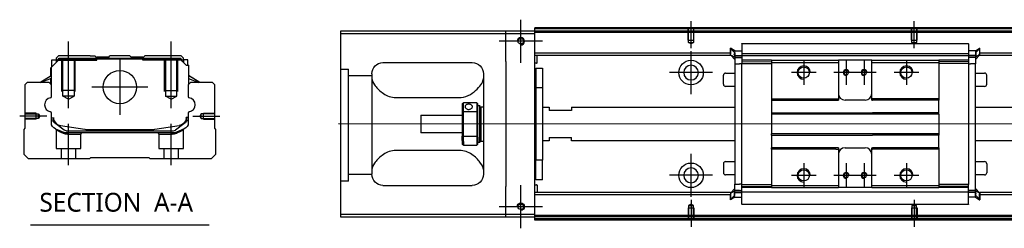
# Model space of a CAD drawing. Header units: millimetres. Extents: x -1108 to 3135, y -1596 to 860.
# Tile 11 of 16: x -1108 to -667, y -451 to -358. Entities that reach past the tile are written whole.
import ezdxf
from ezdxf.lldxf.tags import DXFTag

# ---------------------------------------------------------------- set-up
doc = ezdxf.new("R2010")
doc.units = ezdxf.units.MM
doc.layers.get('0').update_dxf_attribs({"linetype": 'CONTINUOUS'})
doc.styles.add('CHN', font='msjhbd.ttf')
tags = doc.linetypes.add('DASHED', pattern=[25.72, 12.86, -12.86]).pattern_tags.tags
tags[6:7] = [DXFTag(74, 4), DXFTag(75, 0), DXFTag(340, '0'), DXFTag(46, 0.0), DXFTag(50, 0.0), DXFTag(44, 0.0), DXFTag(45, 0.0)]
tags[4:5] = [DXFTag(74, 4), DXFTag(75, 0), DXFTag(340, '0'), DXFTag(46, 0.0), DXFTag(50, 0.0), DXFTag(44, 0.0), DXFTag(45, 0.0)]

msp = doc.modelspace()

# ---------------------------------------------------------------- linework, layer by layer
at = {"ltscale": 0.2}
for p, q in [((-883.86, -377.39), (-883.86, -358.09)), ((-807.61, -370.89), (-807.61, -358.74)), ((-707.61, -370.89), (-707.61, -358.74)), ((-1086.5, -397.64), (-1086.5, -367.81)), ((-1040.5, -397.64), (-1040.5, -367.81)), ((-874.21, -367.74), (-893.51, -367.74)), ((-807.61, -391.39), (-807.61, -372.09)), ((-1063.5, -375.75), (-1063.5, -400.7)), ((-757.11, -376.24), (-757.11, -387.24)), ((-738.11, -376.24), (-738.11, -387.24)), ((-730.11, -376.24), (-730.11, -387.24)), ((-711.11, -376.24), (-711.11, -387.24)), ((-797.96, -381.74), (-817.26, -381.74)), ((-751.61, -381.74), (-762.61, -381.74)), ((-732.61, -381.74), (-743.61, -381.74)), ((-724.61, -381.74), (-735.61, -381.74)), ((-705.61, -381.74), (-716.61, -381.74)), ((-1051.03, -388.23), (-1075.98, -388.23)), ((-1096.22, -401.23), (-1108.37, -401.23)), ((-1030.78, -401.23), (-1018.64, -401.23)), ((-1086.45, -423.23), (-1086.45, -404.73)), ((-1040.55, -423.23), (-1040.55, -404.73)), ((-807.61, -437.34), (-807.61, -418.04)), ((-757.11, -422.24), (-757.11, -433.24)), ((-738.11, -422.24), (-738.11, -433.24)), ((-730.11, -422.24), (-730.11, -433.24)), ((-711.11, -422.24), (-711.11, -433.24)), ((-797.96, -427.69), (-817.26, -427.69)), ((-751.61, -427.74), (-762.61, -427.74)), ((-732.61, -427.74), (-743.61, -427.74)), ((-724.61, -427.74), (-735.61, -427.74)), ((-705.61, -427.74), (-716.61, -427.74)), ((-883.86, -451.39), (-883.86, -432.09)), ((-807.61, -438.6), (-807.61, -450.74)), ((-707.61, -438.6), (-707.61, -450.74)), ((-874.21, -441.74), (-893.51, -441.74))]:
    msp.add_line(p, q, dxfattribs=at)
at = {"linetype": 'Continuous'}
for p, q in [((-890.61, -363.24), (-964.61, -363.24)), ((-964.61, -363.24), (-964.61, -445.24)), ((-964.61, -364.24), (-890.61, -364.24)), ((-890.61, -364.24), (-890.61, -363.24)), ((-877.61, -363.24), (-890.61, -363.24)), ((-890.61, -364.24), (-877.61, -364.24)), ((-890.61, -376.74), (-890.61, -364.24)), ((-877.61, -362.24), (-877.61, -361.74)), ((-606.73, -362.24), (-877.61, -362.24)), ((-877.61, -363.24), (-877.61, -362.24)), ((-877.61, -364.24), (-877.61, -363.24)), ((-606.97, -363.24), (-877.61, -363.24)), ((-877.61, -445.24), (-877.61, -364.24)), ((-784.86, -368.78), (-683.36, -368.78)), ((-784.86, -368.83), (-784.86, -374.14)), ((-683.36, -368.83), (-683.36, -374.14)), ((-1090.98, -374.23), (-1091.98, -375.23)), ((-1076.8, -374.23), (-1090.98, -374.23)), ((-1076.8, -374.23), (-1074.7, -374.23)), ((-1074.7, -374.23), (-1074.15, -374.78)), ((-1074.15, -374.78), (-1073.8, -374.78)), ((-1068.5, -374.78), (-1073.8, -374.78)), ((-1073.8, -375.28), (-1073.8, -374.78)), ((-1068.5, -374.78), (-1067.95, -374.23)), ((-1059.05, -374.23), (-1067.95, -374.23)), ((-1058.5, -374.78), (-1059.05, -374.23)), ((-1053.2, -374.78), (-1058.5, -374.78)), ((-1053.2, -374.78), (-1052.85, -374.78)), ((-1053.2, -375.28), (-1053.2, -374.78)), ((-1052.85, -374.78), (-1052.3, -374.23)), ((-1052.85, -374.78), (-1052.3, -374.23)), ((-1050.2, -374.23), (-1052.3, -374.23)), ((-1052.3, -374.23), (-1052.3, -374.23)), ((-1036.02, -374.23), (-1050.2, -374.23)), ((-1035.02, -375.23), (-1036.02, -374.23)), ((-789.96, -373.06), (-877.61, -373.06)), ((-789.96, -374.06), (-877.61, -374.06)), ((-876.61, -377.39), (-876.61, -374.06)), ((-789.86, -370.87), (-789.96, -370.87)), ((-789.96, -373.41), (-789.96, -370.87)), ((-789.96, -370.97), (-788.06, -372.95)), ((-789.96, -373.76), (-789.96, -373.41)), ((-789.96, -373.76), (-789.86, -373.76)), ((-789.96, -373.86), (-789.96, -373.76)), ((-788.06, -375.84), (-789.96, -373.86)), ((-788.06, -372.02), (-789.86, -370.87)), ((-789.86, -370.87), (-789.86, -373.41)), ((-789.86, -373.76), (-789.86, -373.41)), ((-789.86, -373.76), (-788.06, -374.91)), ((-788.19, -374.06), (-784.87, -374.06)), ((-788.06, -372.02), (-784.86, -372.02)), ((-788.06, -374.01), (-788.06, -375.06)), ((-788.06, -374.91), (-784.86, -374.91)), ((-784.86, -373.21), (-683.36, -373.21)), ((-784.86, -374.26), (-784.86, -374.14)), ((-784.86, -374.26), (-784.86, -376.26)), ((-683.36, -374.26), (-784.86, -374.26)), ((-680.16, -372.02), (-683.36, -372.02)), ((-683.35, -373.06), (-683.36, -373.06)), ((-683.36, -374.26), (-683.36, -374.14)), ((-683.36, -374.26), (-683.36, -374.14)), ((-683.36, -374.26), (-683.36, -376.26)), ((-680.16, -374.91), (-683.36, -374.91)), ((-680.04, -374.06), (-683.35, -374.06)), ((-680.16, -372.02), (-678.36, -370.87)), ((-678.26, -370.97), (-680.16, -372.95)), ((-678.36, -373.76), (-680.16, -374.91)), ((-680.16, -375.84), (-678.26, -373.86)), ((-680.16, -374.01), (-680.16, -375.06)), ((-678.36, -370.87), (-678.26, -370.87)), ((-678.36, -370.87), (-678.36, -373.41)), ((-678.36, -373.76), (-678.36, -373.41)), ((-678.26, -373.76), (-678.36, -373.76)), ((-678.26, -373.41), (-678.26, -370.87)), ((-559.34, -373.06), (-678.26, -373.06)), ((-678.26, -373.76), (-678.26, -373.41)), ((-678.26, -373.86), (-678.26, -373.76)), ((-559.58, -374.06), (-678.26, -374.06)), ((-1094.38, -379.68), (-1090.48, -375.78)), ((-1093.98, -376.08), (-1091.98, -376.08)), ((-1093.98, -379.28), (-1093.98, -376.08)), ((-1091.98, -375.23), (-1091.98, -376.08)), ((-1091.98, -376.08), (-1091.98, -377.28)), ((-1091.48, -376.23), (-1091.98, -376.23)), ((-1091.48, -376.14), (-1090.62, -375.28)), ((-1091.48, -376.78), (-1091.48, -376.14)), ((-1091.25, -376.24), (-1091.48, -376.14)), ((-1091.25, -376.24), (-1090.52, -375.51)), ((-1091.25, -376.54), (-1091.25, -376.24)), ((-1090.62, -375.28), (-1036.39, -375.28)), ((-1090.52, -375.51), (-1090.62, -375.28)), ((-1090.52, -375.51), (-1036.48, -375.51)), ((-1036.52, -375.78), (-1090.48, -375.78)), ((-1033.82, -378.48), (-1036.52, -375.78)), ((-1036.48, -375.51), (-1036.39, -375.28)), ((-1035.75, -376.24), (-1036.48, -375.51)), ((-1035.52, -376.14), (-1036.39, -375.28)), ((-1035.75, -376.24), (-1035.52, -376.14)), ((-1035.75, -376.54), (-1035.75, -376.24)), ((-1035.52, -376.78), (-1035.52, -376.14)), ((-1035.02, -376.23), (-1035.52, -376.23)), ((-1035.02, -376.08), (-1035.02, -375.23)), ((-1033.02, -376.08), (-1035.02, -376.08)), ((-1035.02, -376.08), (-1035.02, -377.28)), ((-1033.82, -378.48), (-1032.67, -378.48)), ((-1033.02, -378.48), (-1033.02, -376.08)), ((-1033.02, -376.08), (-1033.02, -376.08)), ((-1032.67, -378.48), (-1032.67, -385.73)), ((-1032.67, -378.48), (-1032.62, -378.48)), ((-1032.62, -383.12), (-1032.62, -378.48)), ((-1032.62, -378.48), (-1032.52, -378.48)), ((-1032.52, -383.19), (-1032.52, -378.48)), ((-945.61, -377.24), (-905.61, -377.24)), ((-890.61, -376.74), (-890.61, -432.74)), ((-876.81, -377.59), (-877.61, -377.59)), ((-788.06, -375.06), (-788.06, -377.76)), ((-788.06, -377.76), (-785.86, -377.76)), ((-788.06, -377.76), (-788.06, -431.72)), ((-784.86, -377.76), (-785.86, -377.76)), ((-771.61, -376.26), (-784.86, -376.26)), ((-784.86, -376.26), (-784.86, -376.99)), ((-784.86, -376.99), (-771.61, -376.76)), ((-784.86, -376.99), (-784.86, -377.72)), ((-784.86, -377.72), (-771.61, -377.63)), ((-784.86, -431.76), (-784.86, -377.72)), ((-771.61, -376.26), (-771.61, -377.26)), ((-771.61, -377.26), (-771.61, -393.54)), ((-741.86, -376.26), (-741.61, -376.26)), ((-741.86, -377.26), (-741.61, -377.26)), ((-741.61, -376.26), (-741.61, -377.26)), ((-726.61, -376.26), (-741.61, -376.26)), ((-741.61, -377.26), (-741.61, -393.54)), ((-726.61, -376.26), (-696.61, -376.26)), ((-726.61, -377.26), (-726.61, -376.26)), ((-726.61, -377.26), (-696.61, -377.26)), ((-726.61, -393.54), (-726.61, -377.26)), ((-696.61, -376.26), (-696.61, -377.26)), ((-683.36, -376.26), (-696.61, -376.26)), ((-683.36, -376.99), (-696.61, -376.76)), ((-696.61, -377.26), (-696.61, -393.54)), ((-683.36, -377.72), (-696.61, -377.63)), ((-683.36, -376.26), (-683.36, -376.99)), ((-683.36, -376.99), (-683.36, -377.72)), ((-683.36, -377.72), (-683.36, -431.76)), ((-683.36, -377.76), (-682.36, -377.76)), ((-680.16, -377.76), (-682.36, -377.76)), ((-680.16, -375.06), (-680.16, -377.76)), ((-680.16, -434.57), (-680.16, -377.76)), ((-1099.39, -386.23), (-1094.33, -383.09)), ((-1094.48, -383.19), (-1094.48, -379.78)), ((-1094.38, -383.12), (-1094.38, -379.68)), ((-1094.33, -379.63), (-1094.33, -385.73)), ((-1027.61, -386.23), (-1032.67, -383.09)), ((-1027.61, -386.23), (-1032.52, -383.18)), ((-950.61, -382.24), (-950.61, -427.24)), ((-900.61, -382.24), (-900.61, -427.24)), ((-877.11, -379.74), (-874.11, -379.74)), ((-877.11, -379.74), (-877.11, -388.49)), ((-874.11, -379.74), (-874.11, -388.49)), ((-793.11, -386.97), (-793.11, -382.97)), ((-793.11, -382.97), (-793.11, -382.97)), ((-792.11, -381.97), (-788.06, -381.97)), ((-680.16, -381.97), (-676.11, -381.97)), ((-675.11, -386.97), (-675.11, -382.97)), ((-1105, -386.23), (-1106, -387.23)), ((-1106, -387.23), (-1106, -406.68)), ((-1095.18, -386.23), (-1105, -386.23)), ((-1094.33, -384.43), (-1098.84, -386.23)), ((-1094.18, -387.23), (-1095.18, -386.23)), ((-1094.48, -386.93), (-1094.48, -384.49)), ((-1094.38, -387.03), (-1094.38, -384.45)), ((-1094.18, -392.54), (-1094.18, -387.23)), ((-1031.82, -386.23), (-1032.82, -387.23)), ((-1032.82, -387.23), (-1032.82, -392.54)), ((-1032.67, -384.43), (-1028.16, -386.23)), ((-1032.62, -387.03), (-1032.62, -384.45)), ((-1032.52, -386.92), (-1032.52, -384.49)), ((-1022, -386.23), (-1031.82, -386.23)), ((-1021, -387.23), (-1022, -386.23)), ((-1021, -406.68), (-1021, -387.23)), ((-788.06, -387.97), (-792.11, -387.97)), ((-676.11, -387.97), (-680.16, -387.97)), ((-877.61, -390.34), (-877.11, -390.34)), ((-874.11, -388.49), (-877.11, -388.49)), ((-877.11, -388.49), (-877.11, -420.99)), ((-874.11, -388.49), (-874.11, -420.99)), ((-940.61, -392.84), (-910.61, -392.84)), ((-910.11, -395.74), (-910.11, -399.33)), ((-903.61, -395.24), (-909.61, -395.24)), ((-909.61, -399.2), (-909.61, -395.24)), ((-903.61, -395.24), (-903.61, -399.2)), ((-903.11, -399.33), (-903.11, -395.74)), ((-903.11, -396.49), (-902.41, -396.49)), ((-902.41, -396.49), (-902.11, -396.79)), ((-902.41, -396.49), (-902.41, -410.58)), ((-902.11, -410.36), (-902.11, -396.79)), ((-877.11, -393.34), (-877.61, -393.34)), ((-771.61, -393.54), (-742.72, -393.54)), ((-771.61, -393.54), (-771.61, -394.09)), ((-771.61, -394.09), (-741.61, -394.09)), ((-771.61, -394.09), (-771.61, -399.74)), ((-741.61, -393.54), (-741.61, -394.09)), ((-729.61, -394.09), (-738.61, -394.09)), ((-726.61, -394.09), (-726.61, -393.54)), ((-726.61, -394.09), (-726.36, -394.09)), ((-710.36, -394.09), (-726.36, -394.09)), ((-696.61, -394.09), (-710.36, -394.09)), ((-696.61, -393.54), (-696.61, -394.09)), ((-696.61, -399.74), (-696.61, -394.09)), ((-1094.18, -404.16), (-1094.18, -399.77)), ((-1032.82, -399.77), (-1032.82, -404.16)), ((-928.61, -400.74), (-910.11, -400.74)), ((-928.61, -400.74), (-928.61, -408.74)), ((-910.11, -399.33), (-910.11, -410.15)), ((-909.61, -410.29), (-909.61, -399.2)), ((-909.61, -399.2), (-903.61, -399.2)), ((-903.61, -399.2), (-903.61, -410.29)), ((-903.11, -410.15), (-903.11, -399.33)), ((-902.11, -397.59), (-901.61, -397.09)), ((-901.61, -397.09), (-900.61, -397.09)), ((-901.61, -412.39), (-901.61, -397.09)), ((-874.11, -397.24), (-871.11, -397.24)), ((-871.11, -397.24), (-871.11, -398.74)), ((-861.11, -398.74), (-871.11, -398.74)), ((-861.11, -397.24), (-788.06, -397.24)), ((-861.11, -397.24), (-861.11, -398.74)), ((-771.61, -399.74), (-726.36, -399.74)), ((-771.61, -399.74), (-771.61, -400.29)), ((-696.61, -400.29), (-771.61, -400.29)), ((-771.61, -400.29), (-771.61, -409.19)), ((-710.36, -399.74), (-726.36, -399.74)), ((-696.61, -399.74), (-710.36, -399.74)), ((-696.61, -400.29), (-696.61, -399.74)), ((-696.61, -400.29), (-696.61, -409.19)), ((-680.16, -397.24), (-565.17, -397.24)), ((-1093.48, -401.88), (-1093.48, -402.96)), ((-1093.18, -401.88), (-1093.18, -402.92)), ((-1092.8, -404.23), (-1092.86, -404.17)), ((-1088.38, -407.44), (-1092.8, -404.23)), ((-1090.11, -405.36), (-1079.2, -407.09)), ((-1047.8, -407.09), (-1036.89, -405.36)), ((-1034.21, -404.23), (-1038.63, -407.44)), ((-1034.14, -404.17), (-1034.21, -404.23)), ((-1032.82, -401.88), (-1033.82, -401.88)), ((-1033.82, -401.88), (-1033.82, -402.92)), ((-1033.52, -402.96), (-1033.52, -401.88)), ((-1106, -406.68), (-1106.5, -407.18)), ((-1106.5, -407.18), (-1106.5, -418.23)), ((-1087.49, -407.73), (-1039.51, -407.73)), ((-1040.01, -408.73), (-1086.99, -408.73)), ((-1077.55, -407.23), (-1049.45, -407.23)), ((-1034.68, -406.93), (-1038.11, -408.35)), ((-1020.5, -407.18), (-1021, -406.68)), ((-1020.5, -418.23), (-1020.5, -407.18)), ((-910.11, -408.74), (-928.61, -408.74)), ((-910.11, -412.17), (-910.11, -410.15)), ((-903.11, -413.74), (-903.11, -410.15)), ((-696.61, -409.19), (-771.61, -409.19)), ((-771.61, -409.74), (-771.61, -409.19)), ((-771.61, -409.74), (-726.36, -409.74)), ((-771.61, -409.74), (-771.61, -415.39)), ((-710.36, -409.74), (-726.36, -409.74)), ((-696.61, -409.74), (-710.36, -409.74)), ((-696.61, -409.19), (-696.61, -409.74)), ((-696.61, -415.39), (-696.61, -409.74)), ((-910.11, -412.17), (-910.11, -413.74)), ((-903.61, -410.29), (-909.61, -410.29)), ((-909.61, -412.52), (-909.61, -410.29)), ((-909.61, -412.52), (-909.61, -414.24)), ((-909.61, -414.24), (-903.61, -414.24)), ((-903.61, -410.29), (-903.61, -412.52)), ((-903.61, -412.52), (-903.61, -414.24)), ((-902.41, -412.99), (-903.11, -412.99)), ((-902.41, -412.99), (-902.41, -410.58)), ((-902.11, -412.69), (-902.41, -412.99)), ((-902.11, -410.36), (-902.11, -412.69)), ((-902.11, -411.89), (-901.61, -412.39)), ((-901.61, -412.39), (-900.61, -412.39)), ((-871.11, -412.24), (-874.11, -412.24)), ((-871.11, -410.74), (-861.11, -410.74)), ((-871.11, -410.74), (-871.11, -412.24)), ((-861.11, -412.24), (-861.11, -410.74)), ((-788.06, -412.24), (-861.11, -412.24)), ((-568.78, -412.24), (-680.16, -412.24)), ((-1106.5, -418.23), (-1104.5, -420.23)), ((-1022.5, -420.23), (-1020.5, -418.23)), ((-910.61, -416.65), (-940.61, -416.65)), ((-877.61, -416.15), (-877.11, -416.15)), ((-741.61, -415.39), (-771.61, -415.39)), ((-771.61, -415.94), (-771.61, -415.39)), ((-742.72, -415.94), (-771.61, -415.94)), ((-771.61, -415.94), (-771.61, -432.22)), ((-741.61, -415.39), (-741.61, -415.94)), ((-741.61, -415.94), (-741.61, -432.22)), ((-738.61, -415.39), (-729.61, -415.39)), ((-726.61, -415.94), (-726.61, -415.39)), ((-726.61, -432.22), (-726.61, -415.94)), ((-710.36, -415.39), (-726.36, -415.39)), ((-696.61, -415.39), (-710.36, -415.39)), ((-696.61, -415.39), (-696.61, -415.94)), ((-696.61, -415.94), (-696.61, -432.22)), ((-1104.5, -420.23), (-1077, -420.23)), ((-1077, -420.23), (-1076.5, -419.73)), ((-1076.5, -419.73), (-1050.5, -419.73)), ((-1050.5, -419.73), (-1050, -420.23)), ((-1050, -420.23), (-1022.5, -420.23)), ((-877.11, -419.15), (-877.61, -419.15)), ((-874.11, -420.99), (-877.11, -420.99)), ((-877.11, -429.74), (-877.11, -420.99)), ((-874.11, -429.74), (-874.11, -420.99)), ((-793.11, -422.52), (-793.11, -426.52)), ((-792.11, -421.52), (-788.06, -421.52)), ((-680.16, -421.52), (-676.11, -421.52)), ((-675.11, -422.52), (-675.11, -426.52)), ((-788.06, -427.52), (-792.11, -427.52)), ((-676.11, -427.52), (-680.16, -427.52)), ((-675.11, -426.52), (-675.11, -426.52)), ((-945.61, -432.24), (-905.61, -432.24)), ((-877.61, -431.9), (-876.81, -431.9)), ((-874.11, -429.74), (-877.11, -429.74)), ((-876.61, -432.1), (-876.61, -435.42)), ((-788.06, -434.42), (-788.06, -431.72)), ((-788.06, -431.72), (-785.86, -431.72)), ((-784.86, -431.72), (-785.86, -431.72)), ((-784.86, -432.49), (-784.86, -431.76)), ((-784.86, -431.76), (-771.61, -431.86)), ((-771.61, -432.22), (-771.61, -433.22)), ((-741.86, -432.22), (-741.61, -432.22)), ((-741.61, -432.22), (-741.61, -433.22)), ((-726.61, -432.22), (-696.61, -432.22)), ((-726.61, -433.22), (-726.61, -432.22)), ((-683.36, -431.76), (-696.61, -431.86)), ((-696.61, -432.22), (-696.61, -433.22)), ((-683.36, -433.22), (-683.36, -431.72)), ((-890.61, -445.24), (-890.61, -432.74)), ((-789.96, -435.42), (-877.61, -435.42)), ((-789.96, -436.42), (-877.61, -436.42)), ((-788.06, -433.64), (-789.96, -435.62)), ((-789.96, -435.62), (-789.96, -435.72)), ((-789.96, -435.72), (-789.96, -436.08)), ((-789.96, -435.72), (-789.86, -435.72)), ((-789.96, -436.08), (-789.96, -438.62)), ((-789.96, -438.52), (-788.06, -436.54)), ((-789.86, -435.72), (-788.06, -434.57)), ((-789.86, -435.72), (-789.86, -436.08)), ((-789.86, -438.62), (-789.86, -436.08)), ((-788.19, -435.42), (-784.87, -435.42)), ((-788.06, -435.48), (-788.06, -434.42)), ((-788.06, -434.57), (-784.86, -434.57)), ((-784.86, -432.49), (-771.61, -432.72)), ((-784.86, -433.22), (-784.86, -432.49)), ((-784.86, -435.22), (-784.86, -433.22)), ((-771.65, -433.22), (-784.86, -433.22)), ((-683.36, -435.22), (-784.86, -435.22)), ((-784.86, -440.65), (-784.86, -435.22)), ((-784.86, -435.22), (-784.86, -435.35)), ((-741.86, -433.22), (-741.61, -433.22)), ((-726.61, -433.22), (-741.61, -433.22)), ((-726.61, -433.22), (-696.61, -433.22)), ((-683.36, -432.49), (-696.61, -432.72)), ((-683.36, -433.22), (-696.61, -433.22)), ((-683.36, -435.22), (-683.36, -433.22)), ((-680.16, -434.57), (-683.36, -434.57)), ((-683.36, -435.22), (-683.36, -435.35)), ((-683.36, -435.22), (-683.36, -435.35)), ((-683.36, -440.65), (-683.36, -435.35)), ((-680.04, -435.42), (-683.35, -435.42)), ((-680.16, -433.64), (-678.26, -435.62)), ((-680.16, -435.48), (-680.16, -434.42)), ((-678.36, -435.72), (-680.16, -434.57)), ((-678.26, -438.52), (-680.16, -436.54)), ((-678.36, -435.72), (-678.36, -436.08)), ((-678.26, -435.72), (-678.36, -435.72)), ((-678.36, -438.62), (-678.36, -436.08)), ((-574.37, -435.42), (-678.26, -435.42)), ((-678.26, -435.62), (-678.26, -435.72)), ((-678.26, -435.72), (-678.26, -436.08)), ((-678.26, -436.08), (-678.26, -438.62)), ((-574.61, -436.42), (-678.26, -436.42)), ((-789.86, -438.62), (-789.96, -438.62)), ((-788.06, -437.47), (-789.86, -438.62)), ((-788.06, -437.47), (-784.86, -437.47)), ((-683.36, -440.7), (-784.86, -440.7)), ((-680.16, -437.47), (-683.36, -437.47)), ((-680.16, -437.47), (-678.36, -438.62)), ((-678.36, -438.62), (-678.26, -438.62)), ((-964.61, -445.24), (-964.61, -446.24)), ((-890.61, -445.24), (-964.61, -445.24)), ((-890.61, -446.24), (-890.61, -445.24)), ((-877.61, -445.24), (-890.61, -445.24)), ((-877.61, -446.24), (-877.61, -445.24)), ((-964.61, -446.24), (-890.61, -446.24)), ((-890.61, -446.24), (-877.61, -446.24)), ((-626.97, -446.24), (-877.61, -446.24)), ((-877.61, -447.24), (-877.61, -446.24)), ((-627.21, -447.24), (-877.61, -447.24)), ((-877.61, -447.74), (-877.61, -447.24))]:
    msp.add_line(p, q, dxfattribs=at)
at = {"linetype": 'DASHED'}
for p, q in [((-337.61, -363.74), (-877.61, -363.74)), ((-784.86, -368.83), (-784.86, -368.78)), ((-683.36, -368.83), (-683.36, -368.78)), ((-1074.15, -376.23), (-1074.15, -374.78)), ((-1052.85, -376.23), (-1052.85, -374.78)), ((-1091.48, -376.23), (-1073.8, -376.23)), ((-1073.8, -376.23), (-1073.8, -375.28)), ((-1053.2, -376.23), (-1053.2, -375.28)), ((-1035.52, -376.23), (-1053.2, -376.23)), ((-1035.02, -376.23), (-1035.02, -376.08)), ((-1033.02, -378.23), (-1033.02, -378.23)), ((-785.86, -375.06), (-788.06, -375.06)), ((-784.86, -375.06), (-785.36, -375.06)), ((-784.86, -375.56), (-784.86, -375.56)), ((-683.36, -375.56), (-683.36, -375.56)), ((-1032.46, -383.23), (-1032.46, -383.23)), ((-771.64, -384.94), (-771.61, -384.94)), ((-1092, -407.4), (-1092, -415.73)), ((-1086.95, -409.23), (-1081, -409.23)), ((-1081, -409.23), (-1080.5, -408.73)), ((-1081, -415.73), (-1081, -409.23)), ((-1046.55, -408.73), (-1046.05, -409.23)), ((-1046.05, -409.23), (-1046.05, -415.73)), ((-1046.05, -409.23), (-1040.06, -409.23)), ((-1035.05, -415.73), (-1035.05, -407.42)), ((-1092, -415.73), (-1086.5, -415.73)), ((-1089.8, -415.73), (-1089.8, -420.23)), ((-1086.5, -415.73), (-1081, -415.73)), ((-1083.2, -420.23), (-1083.2, -415.73)), ((-1046.05, -415.73), (-1035.05, -415.73)), ((-1043.85, -415.73), (-1043.85, -420.23)), ((-1037.25, -420.23), (-1037.25, -415.73)), ((-961.11, -430.26), (-964.61, -430.26)), ((-785.86, -434.42), (-788.06, -434.42)), ((-784.86, -434.42), (-785.36, -434.42)), ((-784.86, -433.92), (-784.86, -433.92)), ((-683.36, -433.92), (-683.36, -433.92)), ((-683.36, -434.42), (-682.86, -434.42)), ((-784.86, -440.65), (-784.86, -440.7)), ((-683.36, -440.65), (-683.36, -440.7)), ((-626.85, -445.74), (-877.61, -445.74))]:
    msp.add_line(p, q, dxfattribs=at)
at = {"linetype": 'DASHED', "ltscale": 0.1}
for p, q in [((-808.91, -367.24), (-808.91, -362.24)), ((-808.69, -368.24), (-808.69, -362.24)), ((-806.54, -362.24), (-806.54, -368.24)), ((-806.31, -367.24), (-806.31, -362.24)), ((-708.91, -367.24), (-708.91, -362.24)), ((-708.69, -368.24), (-708.69, -362.24)), ((-706.54, -362.24), (-706.54, -368.24)), ((-706.31, -367.24), (-706.31, -362.24)), ((-808.91, -367.24), (-806.31, -367.24)), ((-807.61, -368.88), (-808.69, -368.24)), ((-808.69, -368.24), (-806.54, -368.24)), ((-806.54, -368.24), (-807.61, -368.88)), ((-708.91, -367.24), (-706.31, -367.24)), ((-707.61, -368.88), (-708.69, -368.24)), ((-708.69, -368.24), (-706.54, -368.24)), ((-706.54, -368.24), (-707.61, -368.88)), ((-1089.5, -390.23), (-1089.5, -376.23)), ((-1089, -392.23), (-1089, -376.23)), ((-1084, -376.23), (-1084, -392.23)), ((-1083.5, -390.23), (-1083.5, -376.23)), ((-1043.5, -390.23), (-1043.5, -376.23)), ((-1043, -376.23), (-1043, -392.23)), ((-1038, -392.23), (-1038, -376.23)), ((-1037.5, -390.23), (-1037.5, -376.23)), ((-1083.5, -389.78), (-1089.5, -389.78)), ((-1084, -392.23), (-1089, -392.23)), ((-1086.5, -393.67), (-1089, -392.23)), ((-1086.5, -393.67), (-1084, -392.23)), ((-1043.5, -389.78), (-1037.5, -389.78)), ((-1043, -392.23), (-1038, -392.23)), ((-1040.5, -393.67), (-1043, -392.23)), ((-1040.5, -393.67), (-1038, -392.23)), ((-1101, -399.93), (-1106, -399.93)), ((-1106, -400.15), (-1100.01, -400.15)), ((-1101, -402.53), (-1101, -399.93)), ((-1100.01, -400.15), (-1099.36, -401.23)), ((-1100.01, -402.3), (-1100.01, -400.15)), ((-1099.36, -401.23), (-1100.01, -402.3)), ((-1027, -400.15), (-1027.64, -401.23)), ((-1027.64, -401.23), (-1027, -402.3)), ((-1021, -400.15), (-1027, -400.15)), ((-1027, -402.3), (-1027, -400.15)), ((-1026, -402.53), (-1026, -399.93)), ((-1026, -399.93), (-1021, -399.93)), ((-1100.01, -402.3), (-1106, -402.3)), ((-1101, -402.53), (-1106, -402.53)), ((-1027, -402.3), (-1021, -402.3)), ((-1026, -402.53), (-1021, -402.53)), ((-807.61, -440.6), (-808.69, -441.25)), ((-806.54, -441.25), (-807.61, -440.6)), ((-707.61, -440.6), (-708.69, -441.25)), ((-706.54, -441.25), (-707.61, -440.6)), ((-808.91, -442.24), (-806.31, -442.24)), ((-808.91, -442.24), (-808.91, -447.24)), ((-808.69, -441.25), (-808.69, -447.24)), ((-808.69, -441.25), (-806.54, -441.25)), ((-806.54, -447.24), (-806.54, -441.25)), ((-806.31, -442.24), (-806.31, -447.24)), ((-708.91, -442.24), (-706.31, -442.24)), ((-708.91, -442.24), (-708.91, -447.24)), ((-708.69, -441.25), (-708.69, -447.24)), ((-708.69, -441.25), (-706.54, -441.25)), ((-706.54, -447.24), (-706.54, -441.25)), ((-706.31, -442.24), (-706.31, -447.24))]:
    msp.add_line(p, q, dxfattribs=at)
at = {"linetype": 'DASHED', "ltscale": 0.3}
for p, q in [((-964.61, -380.26), (-961.11, -380.26)), ((-961.11, -430.26), (-961.11, -380.26)), ((-950.61, -383.26), (-961.11, -383.26)), ((-950.61, -427.26), (-961.11, -427.26))]:
    msp.add_line(p, q, dxfattribs=at)
for p, q in [((-323.61, -404.79), (-965.61, -404.74)), ((-1103.52, -449.86), (-1023.47, -449.86))]:
    msp.add_line(p, q)
for centre in [(-883.86, -367.74), (-883.86, -441.74)]:
    msp.add_circle(centre, 1.25)
at = {"linetype": 'Continuous'}
for centre, radius in [((-807.61, -381.74), 5.5), ((-757.11, -381.74), 2.5), ((-711.11, -381.74), 2.5), ((-1063.5, -388.23), 7.47), ((-807.61, -427.69), 5.5), ((-757.11, -427.74), 2.5), ((-711.11, -427.74), 2.5)]:
    msp.add_circle(centre, radius, dxfattribs=at)
at = {"linetype": 'Continuous', "extrusion": (0, 0, -1)}
for centre, radius in [((807.61, -381.74), 3.3), ((738.11, -381.74), 1.05), ((730.11, -381.74), 1.05), ((738.11, -427.74), 1.05), ((730.11, -427.74), 1.05)]:
    msp.add_circle(centre, radius, dxfattribs=at)
at = {"linetype": 'Continuous', "extrusion": (-6.12303e-17, 0, -1)}
msp.add_circle((807.61, -427.69), 3.3, dxfattribs=at)
at = {"linetype": 'Continuous'}
for centre, radius, start, end in [((-883.86, -367.74), 1.65, 270, 180), ((-876.81, -377.39), 0.2, 270, 0), ((-792.11, -382.97), 1, 90, 180), ((-676.11, -382.97), 1, 0, 90), ((-792.11, -386.97), 1, 180, 270), ((-676.11, -386.97), 1, 270, 0), ((-1094.68, -392.54), 0.5, 285.1919, 0), ((-1032.32, -392.54), 0.5, 180, 254.8081), ((-738.61, -391.09), 3, 180, 270), ((-729.61, -391.09), 3, 270, 360), ((-1094.68, -399.77), 0.5, 0, 74.8081), ((-1032.32, -399.77), 0.5, 105.1919, 180), ((-1089.48, -401.41), 4, 202.3316, 260.9414), ((-1037.52, -401.41), 4, 337.6678, 353.1681), ((-1037.52, -401.41), 3.77, 349.0413, 352.7469), ((-1077.55, -396.73), 10.5, 260.9414, 270), ((-1049.45, -396.73), 10.5, 270, 279.0586), ((-1039.51, -406.23), 1.5, 270, 306.0274), ((-738.61, -418.39), 3, 90, 180), ((-729.61, -418.39), 3, 0, 90), ((-792.11, -422.52), 1, 90, 180), ((-676.11, -422.52), 1, 0, 90), ((-792.11, -426.52), 1, 180, 270), ((-676.11, -426.52), 1, 270, 0), ((-876.81, -432.1), 0.2, 0, 90)]:
    msp.add_arc(centre, radius, start, end, dxfattribs=at)
at = {"linetype": 'Continuous', "extrusion": (-6.12303e-17, 0, -1)}
for centre, radius, start, end in [((945.61, -382.24), 5, 0, 90), ((905.61, -382.24), 5, 90, 180), ((945.61, -427.24), 5, 270, 0), ((905.61, -427.24), 5, 180, 270), ((883.86, -441.74), 1.65, 0, 270)]:
    msp.add_arc(centre, radius, start, end, dxfattribs=at)
for centre, radius, start, end in [((-757.11, -381.74), 3, 0, 270), ((-711.11, -381.74), 3, 0, 270), ((-738.11, -381.74), 1.3, 0, 270), ((-730.11, -381.74), 1.3, 0, 270), ((-1094.06, -396.16), 3.17, 98.9371, 261.0629), ((-1032.94, -396.16), 3.17, 278.9371, 81.0629), ((-757.11, -427.74), 3, 0, 270), ((-738.11, -427.74), 1.3, 0, 270), ((-730.11, -427.74), 1.3, 0, 270), ((-711.11, -427.74), 3, 0, 270)]:
    msp.add_arc(centre, radius, start, end)
at = {"linetype": 'Continuous', "extrusion": (0, 0, -1)}
for centre, radius, start, end in [((1091.18, -404.16), 3, 292.4327, 0), ((1091.98, -402.96), 1.5, 306.0274, 0), ((1089.48, -401.41), 4, 337.6678, 353.1681), ((1089.48, -401.41), 3.77, 349.0413, 352.7469), ((1037.52, -401.41), 4, 202.3316, 260.9414), ((1035.82, -404.16), 3, 180, 247.5673), ((1035.02, -402.96), 1.5, 180, 233.9726), ((1086.99, -403.73), 5, 270, 292.4327), ((1087.49, -406.23), 1.5, 270, 306.0274), ((1040.01, -403.73), 5, 247.5673, 270)]:
    msp.add_arc(centre, radius, start, end, dxfattribs=at)
at = {"linetype": 'Continuous'}
for points, degree in [([(-606.61, -361.74), (-877.61, -361.74)], 1), ([(-788.22, -373.71), (-788.21, -373.53), (-788.19, -373.36), (-788.17, -373.19)], 3), ([(-788.22, -373.85), (-788.21, -373.92), (-788.2, -374), (-788.18, -374.07)], 3), ([(-680, -373.71), (-680.02, -373.53), (-680.04, -373.36), (-680.05, -373.19)], 3), ([(-680.01, -373.85), (-680.02, -373.92), (-680.03, -374), (-680.04, -374.07)], 3), ([(-788.06, -375.06), (-787.06, -375.06)], 1), ([(-787.06, -375.06), (-784.86, -375.06)], 1), ([(-771.61, -376.26), (-741.86, -376.26)], 1), ([(-771.61, -377.26), (-741.86, -377.26)], 1), ([(-680.16, -375.06), (-683.36, -375.06)], 1), ([(-1094.33, -385.73), (-1094.33, -386.33)], 1), ([(-1094.33, -386.33), (-1094.33, -387.08)], 1), ([(-1032.67, -385.73), (-1032.67, -386.33)], 1), ([(-1032.67, -386.33), (-1032.67, -387.08)], 1), ([(-950.61, -384.45), (-950.61, -385.2), (-950.14, -386.18), (-949.37, -387.24)], 3), ([(-910.11, -395.74), (-909.95, -395.58), (-909.78, -395.41), (-909.61, -395.24)], 3), ([(-903.61, -395.24), (-903.45, -395.41), (-903.28, -395.58), (-903.11, -395.74)], 3), ([(-742.72, -393.54), (-741.72, -393.54)], 1), ([(-741.61, -393.54), (-741.72, -393.54)], 1), ([(-726.61, -393.54), (-726.36, -393.54)], 1), ([(-710.36, -393.54), (-726.36, -393.54)], 1), ([(-696.61, -393.54), (-710.36, -393.54)], 1), ([(-909.61, -399.2), (-909.78, -399.24), (-909.95, -399.29), (-910.11, -399.33)], 3), ([(-903.61, -399.2), (-903.45, -399.24), (-903.28, -399.29), (-903.11, -399.33)], 3), ([(-909.61, -410.29), (-909.78, -410.24), (-909.95, -410.2), (-910.11, -410.15)], 3), ([(-903.61, -410.29), (-903.45, -410.24), (-903.28, -410.2), (-903.11, -410.15)], 3), ([(-909.61, -414.24), (-909.78, -414.08), (-909.95, -413.91), (-910.11, -413.74)], 3), ([(-903.11, -413.74), (-903.28, -413.91), (-903.45, -414.08), (-903.61, -414.24)], 3), ([(-742.72, -415.94), (-741.72, -415.94)], 1), ([(-741.61, -415.94), (-741.72, -415.94)], 1), ([(-726.61, -415.39), (-726.36, -415.39)], 1), ([(-726.61, -415.94), (-726.36, -415.94)], 1), ([(-710.36, -415.94), (-726.36, -415.94)], 1), ([(-696.61, -415.94), (-710.36, -415.94)], 1), ([(-949.37, -422.24), (-950.14, -423.31), (-950.61, -424.28), (-950.61, -425.03)], 3), ([(-900.61, -425.03), (-900.61, -424.28), (-901.08, -423.32), (-901.86, -422.24)], 3), ([(-771.61, -432.22), (-757.86, -432.22)], 1), ([(-757.86, -432.22), (-756.86, -432.22)], 1), ([(-756.86, -432.22), (-741.86, -432.22)], 1), ([(-788.22, -435.64), (-788.21, -435.56), (-788.2, -435.49), (-788.18, -435.41)], 3), ([(-788.22, -435.78), (-788.21, -435.96), (-788.19, -436.13), (-788.17, -436.29)], 3), ([(-788.06, -434.42), (-787.06, -434.42)], 1), ([(-787.06, -434.42), (-784.86, -434.42)], 1), ([(-771.61, -433.22), (-757.86, -433.22)], 1), ([(-757.86, -433.22), (-756.86, -433.22)], 1), ([(-756.86, -433.22), (-741.86, -433.22)], 1), ([(-680.16, -434.42), (-683.36, -434.42)], 1), ([(-680.01, -435.64), (-680.02, -435.56), (-680.03, -435.49), (-680.04, -435.41)], 3), ([(-627.33, -447.74), (-877.61, -447.74)], 1)]:
    msp.add_open_spline(points, degree=degree, dxfattribs=at)
for points, knots in [([(-788.22, -373.85), (-788.22, -373.82), (-788.22, -373.8), (-788.23, -373.76), (-788.23, -373.73), (-788.22, -373.71)], [0, 0, 0, 0, 0.477374, 0.477374, 1, 1, 1, 1]), ([(-788.06, -372.02), (-788.05, -372.04), (-788.05, -372.11), (-788.07, -372.33), (-788.09, -372.48), (-788.14, -372.87), (-788.16, -373.1), (-788.2, -373.46), (-788.21, -373.58), (-788.22, -373.71)], [0, 0, 0, 0, 0.287722, 0.287722, 0.57524, 0.57524, 0.866218, 0.866218, 1, 1, 1, 1]), ([(-788.18, -374.07), (-788.17, -374.15), (-788.16, -374.23), (-788.13, -374.43), (-788.11, -374.56), (-788.09, -374.75), (-788.08, -374.82), (-788.06, -374.89), (-788.06, -374.91), (-788.06, -374.91)], [0, 0, 0, 0, 0.160093, 0.160093, 0.46629, 0.46629, 0.769268, 0.769268, 1, 1, 1, 1]), ([(-680.16, -372.02), (-680.17, -372.04), (-680.17, -372.11), (-680.15, -372.33), (-680.13, -372.48), (-680.09, -372.87), (-680.06, -373.1), (-680.03, -373.46), (-680.01, -373.58), (-680, -373.71)], [0, 0, 0, 0, 0.287722, 0.287722, 0.57524, 0.57524, 0.866218, 0.866218, 1, 1, 1, 1]), ([(-680.04, -374.07), (-680.05, -374.15), (-680.06, -374.23), (-680.09, -374.43), (-680.11, -374.56), (-680.14, -374.75), (-680.15, -374.82), (-680.16, -374.89), (-680.16, -374.91), (-680.16, -374.91)], [0, 0, 0, 0, 0.160093, 0.160093, 0.46629, 0.46629, 0.769268, 0.769268, 1, 1, 1, 1]), ([(-680.01, -373.85), (-680, -373.82), (-680, -373.8), (-680, -373.76), (-680, -373.73), (-680, -373.71)], [0, 0, 0, 0, 0.477374, 0.477374, 1, 1, 1, 1]), ([(-949.37, -387.24), (-948.54, -388.38), (-947.41, -389.6), (-944.53, -391.81), (-942.68, -392.84), (-940.61, -392.84)], [0, 0, 0, 0, 0.5, 0.5, 1, 1, 1, 1]), ([(-910.61, -392.84), (-909.09, -392.84), (-907.68, -392.28), (-905.27, -390.82), (-904.28, -389.96), (-901.72, -387.34), (-900.61, -385.62), (-900.61, -384.45)], [0, 0, 0, 0, 0.25, 0.25, 0.5, 0.5, 1, 1, 1, 1]), ([(-905.56, -396.96), (-905.56, -396.83), (-905.59, -396.71), (-905.71, -396.47), (-905.81, -396.37), (-906.03, -396.18), (-906.17, -396.1), (-906.49, -395.98), (-906.66, -395.94), (-907.02, -395.89), (-907.21, -395.88), (-907.58, -395.9), (-907.76, -395.93), (-908.09, -396.03), (-908.24, -396.1), (-908.5, -396.26), (-908.61, -396.36), (-908.78, -396.58), (-908.83, -396.7), (-908.86, -396.87), (-908.86, -396.92), (-908.86, -396.96)], [0, 0, 0, 0, 0.106605, 0.106605, 0.21316, 0.21316, 0.320465, 0.320465, 0.42832, 0.42832, 0.535356, 0.535356, 0.641477, 0.641477, 0.748016, 0.748016, 0.855648, 0.855648, 0.963354, 0.963354, 1, 1, 1, 1]), ([(-908.86, -396.96), (-908.86, -397.09), (-908.83, -397.23), (-908.71, -397.49), (-908.62, -397.61), (-908.39, -397.83), (-908.25, -397.93), (-907.94, -398.09), (-907.76, -398.15), (-907.4, -398.22), (-907.21, -398.23), (-906.85, -398.19), (-906.67, -398.15), (-906.34, -398.03), (-906.18, -397.94), (-905.92, -397.74), (-905.81, -397.62), (-905.65, -397.37), (-905.59, -397.23), (-905.57, -397.05), (-905.56, -397.01), (-905.56, -396.96)], [0, 0, 0, 0, 0.106605, 0.106605, 0.21316, 0.21316, 0.320465, 0.320465, 0.42832, 0.42832, 0.535356, 0.535356, 0.641477, 0.641477, 0.748016, 0.748016, 0.855648, 0.855648, 0.963354, 0.963354, 1, 1, 1, 1]), ([(-940.61, -416.65), (-942.68, -416.65), (-944.53, -417.67), (-947.4, -419.87), (-948.54, -421.11), (-949.37, -422.24)], [0, 0, 0, 0, 0.5, 0.5, 1, 1, 1, 1]), ([(-901.86, -422.24), (-902.68, -421.1), (-903.81, -419.88), (-906.7, -417.67), (-908.55, -416.65), (-910.61, -416.65)], [0, 0, 0, 0, 0.5, 0.5, 1, 1, 1, 1]), ([(-788.22, -435.64), (-788.22, -435.66), (-788.22, -435.68), (-788.23, -435.73), (-788.22, -435.75), (-788.22, -435.78)], [0, 0, 0, 0, 0.477374, 0.477374, 1, 1, 1, 1]), ([(-788.06, -437.47), (-788.05, -437.45), (-788.05, -437.38), (-788.07, -437.16), (-788.09, -437), (-788.14, -436.62), (-788.16, -436.39), (-788.2, -436.02), (-788.21, -435.9), (-788.22, -435.78)], [0, 0, 0, 0, 0.287722, 0.287722, 0.57524, 0.57524, 0.866218, 0.866218, 1, 1, 1, 1]), ([(-788.18, -435.41), (-788.17, -435.33), (-788.16, -435.26), (-788.13, -435.05), (-788.11, -434.93), (-788.09, -434.74), (-788.08, -434.67), (-788.06, -434.59), (-788.06, -434.57), (-788.06, -434.57)], [0, 0, 0, 0, 0.160093, 0.160093, 0.46629, 0.46629, 0.769268, 0.769268, 1, 1, 1, 1]), ([(-680.16, -437.47), (-680.17, -437.45), (-680.17, -437.38), (-680.15, -437.16), (-680.13, -437), (-680.09, -436.62), (-680.06, -436.39), (-680.03, -436.02), (-680.01, -435.9), (-680, -435.78)], [0, 0, 0, 0, 0.287722, 0.287722, 0.57524, 0.57524, 0.866218, 0.866218, 1, 1, 1, 1]), ([(-680.04, -435.41), (-680.05, -435.33), (-680.06, -435.26), (-680.09, -435.05), (-680.11, -434.93), (-680.14, -434.74), (-680.15, -434.67), (-680.16, -434.59), (-680.16, -434.57), (-680.16, -434.57)], [0, 0, 0, 0, 0.160093, 0.160093, 0.46629, 0.46629, 0.769268, 0.769268, 1, 1, 1, 1]), ([(-680.01, -435.64), (-680, -435.66), (-680, -435.68), (-680, -435.73), (-680, -435.75), (-680, -435.78)], [0, 0, 0, 0, 0.477374, 0.477374, 1, 1, 1, 1])]:
    msp.add_open_spline(points, degree=3, knots=knots, dxfattribs=at)
for points in [[(-788.06, -372.95), (-788.06, -373), (-788.06, -374.01)], [(-680.16, -372.95), (-680.16, -373), (-680.16, -374.01)], [(-788.06, -436.54), (-788.06, -436.49), (-788.06, -435.48)], [(-680.16, -436.54), (-680.16, -436.49), (-680.16, -435.48)]]:
    msp.add_rational_spline(points, [1, 0.817576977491, 1], degree=2, dxfattribs=at)
at = {"linetype": 'DASHED'}
for points, degree in [([(-1092.31, -406.94), (-1092, -407.4)], 1), ([(-1088.87, -408.81), (-1088.9, -408.35)], 1), ([(-1086.99, -408.73), (-1086.95, -409.23)], 1), ([(-1040.01, -408.73), (-1040.03, -408.89), (-1040.04, -409.06), (-1040.06, -409.23)], 3), ([(-1038.11, -408.35), (-1038.13, -408.81)], 1), ([(-1035.05, -407.42), (-1034.75, -406.96)], 1)]:
    msp.add_open_spline(points, degree=degree, dxfattribs=at)
for points, degree, knots in [([(-1092.31, -406.94), (-1092.31, -406.94), (-1091.39, -407.32), (-1090.46, -407.7), (-1088.9, -408.35)], 2, [0, 0, 0, 0.5, 0.5, 1, 1, 1]), ([(-1092, -407.4), (-1092, -407.4), (-1092, -407.4), (-1091.53, -407.61), (-1090.22, -408.2), (-1089.34, -408.6), (-1088.87, -408.81)], 3, [0, 0, 0, 0, 0.000815, 0.486557, 0.726811, 1, 1, 1, 1]), ([(-1088.87, -408.81), (-1088.57, -408.93), (-1087.97, -409.17), (-1087.28, -409.21), (-1086.95, -409.23)], 3, [0, 0, 0, 0, 0.515943, 1, 1, 1, 1]), ([(-1040.06, -409.23), (-1039.73, -409.21), (-1039.04, -409.17), (-1038.44, -408.93), (-1038.13, -408.81)], 3, [0, 0, 0, 0, 0.484584, 1, 1, 1, 1]), ([(-1038.13, -408.81), (-1037.82, -408.67), (-1037.21, -408.39), (-1036.46, -408.06), (-1035.46, -407.61), (-1035.05, -407.42), (-1035.05, -407.42)], 3, [0, 0, 0, 0, 0.185898, 0.357233, 0.514425, 1, 1, 1, 1])]:
    msp.add_open_spline(points, degree=degree, knots=knots, dxfattribs=at)

# ---------------------------------------------------------------- texts
at = {"insert": (-1099.55, -439.82), "char_height": 8.4, "attachment_point": 4, "style": 'CHN'}
msp.add_mtext('SECTION  A-A ', dxfattribs=at)

doc.saveas('drawing.dxf')
